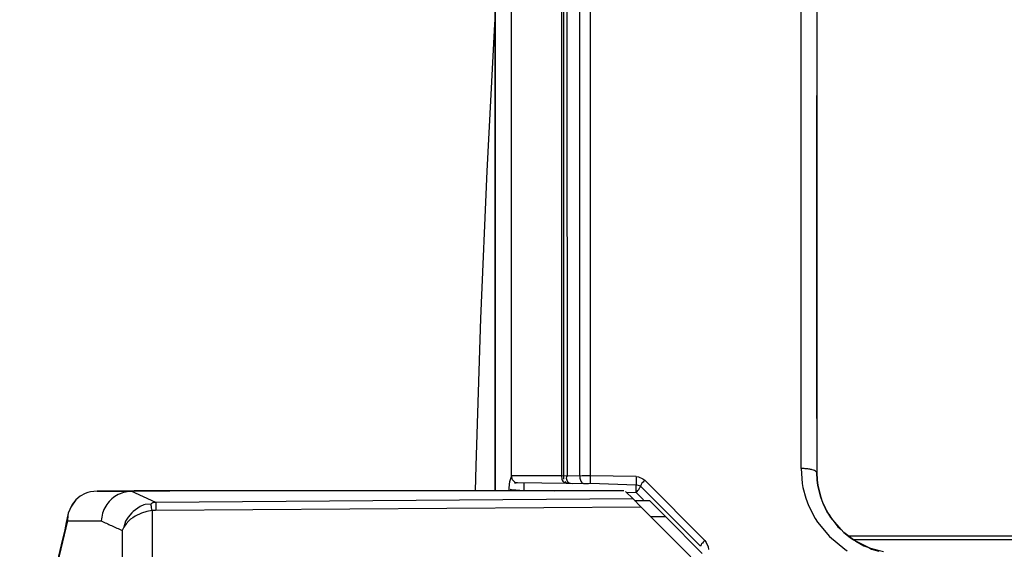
# Model space of a CAD drawing. Header units: millimetres. Extents: x -721 to -161, y -237 to 477.
# Tile 13 of 40: x -712 to -617, y 12 to 63. Entities that reach past the tile are written whole.
import ezdxf

# ---------------------------------------------------------------- set-up
doc = ezdxf.new("R2010")
doc.units = ezdxf.units.MM

# ---------------------------------------------------------------- blocks, each defined once
blk = doc.blocks.new('Rueckteil__36', base_point=(-668.629, -225.408))
at = {"color": 1, "linetype": 'Continuous'}
for p, q in [((-637.002, 20.165), (-637.002, 141.949)), ((-658.227, 19.444), (-658.227, 141.367)), ((-657.254, 141.772), (-657.254, 19.471)), ((-659.549, 140.196), (-659.461, 19.461)), ((-659.982, 19.461), (-659.982, 137.151)), ((-664.817, 19.457), (-664.817, 89.505)), ((-637.002, 20.165), (-636.888, 18.732)), ((-664.817, 19.457), (-664.993, 18.88)), ((-664.607, 19.466), (-664.817, 19.457)), ((-664.28, 19.472), (-664.607, 19.466)), ((-663.838, 19.477), (-664.28, 19.472)), ((-659.982, 19.461), (-663.838, 19.477)), ((-659.769, 19.433), (-659.982, 19.461)), ((-659.461, 19.461), (-659.769, 19.433)), ((-658.227, 19.444), (-659.461, 19.461)), ((-658.012, 19.457), (-658.227, 19.444)), ((-657.663, 19.469), (-658.012, 19.457)), ((-657.519, 19.471), (-657.663, 19.469)), ((-657.254, 19.471), (-657.519, 19.471)), ((-652.832, 19.393), (-657.254, 19.471)), ((-652.832, 19.393), (-652.602, 19.366)), ((-652.602, 19.366), (-652.181, 19.187)), ((-652.181, 19.187), (-652.005, 19.041)), ((-646.245, 13.26), (-652.005, 19.041)), ((-665.019, 18.678), (-665.07, 18.25)), ((-665.07, 18.25), (-665.07, 18.016)), ((-664.993, 18.88), (-665.019, 18.678)), ((-664.928, 18.191), (-664.79, 18.162)), ((-664.79, 18.162), (-664.398, 18.112)), ((-664.487, 18.769), (-664.23, 18.841)), ((-664.398, 18.112), (-664.148, 18.092)), ((-664.148, 18.092), (-663.999, 18.082)), ((-663.999, 18.082), (-663.603, 18.066)), ((-663.603, 18.066), (-660.714, 18.016)), ((-636.888, 18.732), (-636.821, 18.36)), ((-636.821, 18.36), (-636.549, 17.332)), ((-653.782, 17.895), (-652.838, 17.879)), ((-652.838, 17.879), (-652.121, 17.165)), ((-636.549, 17.332), (-636.282, 16.615)), ((-636.282, 16.615), (-635.639, 15.363)), ((-635.639, 15.363), (-635.411, 15.011)), ((-635.411, 15.011), (-634.282, 13.643)), ((-646.245, 13.26), (-646.095, 13.076)), ((-634.282, 13.643), (-632.801, 12.432)), ((-646.095, 13.076), (-645.917, 12.643)), ((-645.917, 12.643), (-645.894, 12.408)), ((-632.801, 12.432), (-632.56, 12.278))]:
    blk.add_line(p, q, dxfattribs=at)
at = {"color": 7, "linetype": 'Continuous'}
for p, q in [((-659.81, 139.163), (-659.818, 19.578)), ((-666.378, 109.139), (-666.378, 21.445)), ((-666.369, 18.839), (-666.368, 95.516)), ((-635.489, 69.9), (-635.489, 62.168)), ((-635.489, 62.168), (-635.489, 55.968)), ((-635.489, 55.968), (-635.489, 50.248)), ((-635.489, 50.248), (-635.489, 55.968)), ((-635.489, 50.248), (-635.489, 24.975)), ((-635.489, 24.975), (-635.489, 50.248)), ((-635.489, 24.975), (-635.489, 19.779)), ((-666.378, 21.445), (-666.378, 18.016)), ((-659.818, 19.578), (-659.769, 19.433)), ((-659.78, 19.134), (-659.769, 19.433)), ((-659.54, 18.759), (-659.653, 18.931)), ((-635.455, 19.066), (-635.489, 19.779)), ((-635.489, 19.779), (-635.455, 19.066)), ((-635.393, 18.585), (-635.455, 19.066)), ((-635.455, 19.066), (-635.393, 18.585)), ((-666.378, 18.016), (-666.369, 18.839)), ((-664.23, 18.841), (-659.54, 18.759)), ((-659.289, 18.79), (-659.54, 18.759)), ((-659.54, 18.759), (-658.899, 18.747)), ((-659.146, 18.752), (-657.843, 18.729)), ((-657.843, 18.729), (-657.419, 18.722)), ((-657.419, 18.722), (-657.261, 18.757)), ((-657.261, 18.757), (-652.833, 18.603)), ((-652.424, 18.466), (-652.833, 18.603)), ((-652.424, 18.466), (-646.664, 12.707)), ((-635.336, 18.275), (-635.393, 18.585)), ((-635.393, 18.585), (-635.336, 18.275)), ((-635.106, 17.415), (-635.336, 18.275)), ((-635.336, 18.275), (-635.106, 17.415)), ((-634.883, 16.824), (-635.106, 17.415)), ((-635.106, 17.415), (-634.979, 16.999)), ((-634.979, 16.999), (-634.883, 16.824)), ((-634.65, 16.326), (-634.883, 16.824)), ((-634.883, 16.824), (-634.65, 16.326)), ((-634.338, 15.774), (-634.65, 16.326)), ((-634.65, 16.326), (-634.478, 15.939)), ((-634.478, 15.939), (-634.338, 15.774)), ((-634.148, 15.484), (-634.338, 15.774)), ((-634.338, 15.774), (-634.148, 15.484)), ((-633.156, 14.303), (-634.148, 15.484)), ((-634.148, 15.484), (-633.454, 14.564)), ((-633.454, 14.564), (-633.156, 14.303)), ((-632.878, 14.044), (-633.156, 14.303)), ((-633.156, 14.303), (-632.878, 14.044)), ((-631.95, 13.335), (-632.878, 14.044)), ((-632.878, 14.044), (-632.297, 13.538)), ((-632.297, 13.538), (-631.95, 13.335)), ((-631.75, 13.208), (-631.95, 13.335)), ((-631.95, 13.335), (-631.75, 13.208)), ((-630.572, 12.612), (-631.75, 13.208)), ((-631.75, 13.208), (-630.983, 12.761)), ((-630.983, 12.761), (-630.572, 12.612)), ((-630.378, 12.536), (-630.572, 12.612)), ((-630.572, 12.612), (-630.378, 12.536)), ((-630.071, 12.427), (-630.378, 12.536)), ((-630.378, 12.536), (-630.247, 12.429)), ((-630.247, 12.429), (-629.522, 12.238)), ((-629.074, 12.166), (-630.071, 12.427))]:
    blk.add_line(p, q, dxfattribs=at)
at = {"color": 1, "linetype": 'Continuous'}
for points, knots in [([(-635.489, 19.779), (-635.505, 19.805), (-635.556, 19.885), (-635.705, 19.996), (-635.954, 20.061), (-636.261, 20.122), (-636.619, 20.158), (-636.871, 20.162), (-637.002, 20.165)], [0, 0, 0, 0, 0.090924, 0.283513, 0.537304, 0.856812, 1.223547, 1.614515, 1.614515, 1.614515, 1.614515]), ([(-664.817, 19.457), (-664.813, 19.422), (-664.802, 19.328), (-664.773, 19.203), (-664.709, 19.079), (-664.59, 18.996), (-664.484, 18.809), (-664.321, 18.829), (-664.23, 18.841)], [0, 0, 0, 0, 0.1065363, 0.2823708, 0.3823492, 0.5179773, 0.7134118, 0.961371, 0.961371, 0.961371, 0.961371]), ([(-664.817, 19.457), (-664.814, 19.397), (-664.811, 19.301), (-664.76, 19.183), (-664.709, 19.079), (-664.594, 18.996), (-664.514, 18.882), (-664.494, 18.796), (-664.487, 18.769)], [0, 0, 0, 0, 0.1779724, 0.2839578, 0.3839362, 0.5195644, 0.701867, 0.7848053, 0.7848053, 0.7848053, 0.7848053]), ([(-659.982, 19.461), (-659.986, 19.392), (-659.993, 19.257), (-659.942, 19.046), (-659.819, 18.901), (-659.729, 18.825), (-659.695, 18.797)], [0, 0, 0, 0, 0.2064966, 0.4076312, 0.6319068, 0.7625998, 0.7625998, 0.7625998, 0.7625998]), ([(-659.461, 19.461), (-659.497, 19.394), (-659.566, 19.266), (-659.517, 19.043), (-659.404, 18.897), (-659.32, 18.819), (-659.289, 18.79)], [0, 0, 0, 0, 0.2222762, 0.4218689, 0.6415136, 0.7674858, 0.7674858, 0.7674858, 0.7674858]), ([(-658.227, 19.444), (-658.231, 19.374), (-658.24, 19.237), (-658.199, 19.026), (-658.091, 18.876), (-658.01, 18.797), (-657.98, 18.768)], [0, 0, 0, 0, 0.2090833, 0.4115002, 0.6287365, 0.7522249, 0.7522249, 0.7522249, 0.7522249]), ([(-657.254, 19.471), (-657.254, 19.425), (-657.257, 19.305), (-657.259, 19.147), (-657.261, 18.995), (-657.261, 18.881), (-657.261, 18.801), (-657.261, 18.762), (-657.261, 18.757)], [0, 0, 0, 0, 0.1364472, 0.3592478, 0.4749778, 0.5942581, 0.6991468, 0.7141309, 0.7141309, 0.7141309, 0.7141309]), ([(-652.832, 19.393), (-652.833, 19.348), (-652.835, 19.228), (-652.838, 19.068), (-652.84, 18.903), (-652.836, 18.766), (-652.834, 18.662), (-652.833, 18.61), (-652.833, 18.603)], [0, 0, 0, 0, 0.1364098, 0.3591348, 0.4795676, 0.6321318, 0.7703181, 0.790059, 0.790059, 0.790059, 0.790059]), ([(-652.005, 19.041), (-652.035, 19.01), (-652.116, 18.929), (-652.219, 18.82), (-652.318, 18.704), (-652.365, 18.592), (-652.403, 18.512), (-652.421, 18.471), (-652.424, 18.466)], [0, 0, 0, 0, 0.1303535, 0.3413237, 0.4519332, 0.5833842, 0.7018232, 0.7187431, 0.7187431, 0.7187431, 0.7187431]), ([(-663.603, 18.066), (-663.602, 18.112), (-663.6, 18.233), (-663.597, 18.393), (-663.596, 18.548), (-663.597, 18.664), (-663.598, 18.745), (-663.598, 18.786), (-663.598, 18.791)], [0, 0, 0, 0, 0.1378066, 0.3633726, 0.481055, 0.6027478, 0.7098158, 0.7251112, 0.7251112, 0.7251112, 0.7251112]), ([(-652.838, 17.879), (-652.837, 17.925), (-652.834, 18.046), (-652.832, 18.206), (-652.83, 18.361), (-652.831, 18.476), (-652.832, 18.557), (-652.833, 18.598), (-652.833, 18.603)], [0, 0, 0, 0, 0.1376959, 0.3630351, 0.4805564, 0.6020508, 0.7089396, 0.7242095, 0.7242095, 0.7242095, 0.7242095]), ([(-652.838, 17.879), (-652.807, 17.91), (-652.726, 17.991), (-652.622, 18.101), (-652.523, 18.219), (-652.48, 18.335), (-652.444, 18.418), (-652.426, 18.461), (-652.424, 18.466)], [0, 0, 0, 0, 0.1310208, 0.3432879, 0.4549451, 0.5891645, 0.7103593, 0.7276729, 0.7276729, 0.7276729, 0.7276729]), ([(-646.245, 13.26), (-646.275, 13.229), (-646.354, 13.15), (-646.456, 13.043), (-646.553, 12.931), (-646.603, 12.825), (-646.642, 12.75), (-646.662, 12.711), (-646.664, 12.707)], [0, 0, 0, 0, 0.1283733, 0.3355722, 0.4434895, 0.5699029, 0.6834991, 0.6997271, 0.6997271, 0.6997271, 0.6997271])]:
    blk.add_open_spline(points, degree=3, knots=knots, dxfattribs=at)
at = {"color": 7, "linetype": 'Continuous'}
for points, knots in [([(-659.695, 18.797), (-659.65, 18.786), (-659.598, 18.773), (-659.547, 18.76), (-659.54, 18.759)], [0, 0, 0, 0, 0.1398335, 0.1598098, 0.1598098, 0.1598098, 0.1598098]), ([(-657.98, 18.768), (-657.974, 18.766), (-657.929, 18.753), (-657.883, 18.74), (-657.843, 18.729)], [0, 0, 0, 0, 0.0178704, 0.1429632, 0.1429632, 0.1429632, 0.1429632])]:
    blk.add_open_spline(points, degree=3, knots=knots, dxfattribs=at)
blk.add_open_spline([(-659.289, 18.79), (-659.265, 18.784), (-659.217, 18.771), (-659.169, 18.758), (-659.146, 18.752)], degree=3, dxfattribs=at)
blk = doc.blocks.new('Abdeckblech__37', base_point=(-668.256, -107.208))
at = {"color": 7, "linetype": 'Continuous'}
for p, q in [((-667.135, 48.699), (-666.404, 62.822)), ((-666.404, 62.822), (-666.378, 63.24)), ((-667.734, 34.57), (-667.135, 48.699)), ((-668.199, 20.436), (-667.734, 34.57)), ((-668.256, 18.016), (-668.199, 20.436))]:
    blk.add_line(p, q, dxfattribs=at)
blk = doc.blocks.new('Rueckteil-kpl___38', base_point=(-668.629, -225.408))
for name, p in [('Rueckteil__36', (-668.629, -225.408)), ('Abdeckblech__37', (-668.256, -107.208))]:
    blk.add_blockref(name, p)
blk = doc.blocks.new('Griff__39', base_point=(-720.837, -61.986))
at = {"color": 7, "linetype": 'Continuous'}
for p, q in [((-704.582, 17.985), (-705.222, 17.925)), ((-704.582, 17.985), (-705.222, 17.925)), ((-701.035, 18.016), (-704.394, 17.986)), ((-701.035, 18.016), (-704.394, 17.986)), ((-701.334, 17.985), (-697.617, 18.018)), ((-697.853, 18.016), (-701.035, 18.016)), ((-701.035, 18.016), (-697.853, 18.016)), ((-697.617, 18.018), (-697.853, 18.016)), ((-697.853, 18.016), (-697.617, 18.018)), ((-696.139, 18.016), (-697.617, 18.018)), ((-654.026, 18.016), (-696.139, 18.016)), ((-653.133, 17.246), (-653.859, 17.972)), ((-706.639, 17.149), (-707.124, 16.475)), ((-706.639, 17.149), (-706.835, 16.914)), ((-706.223, 17.501), (-706.639, 17.149)), ((-706.223, 17.501), (-706.639, 17.149)), ((-705.746, 17.762), (-706.223, 17.501)), ((-705.746, 17.762), (-706.223, 17.501)), ((-705.5, 17.852), (-705.746, 17.762)), ((-705.5, 17.852), (-705.746, 17.762)), ((-705.222, 17.925), (-705.5, 17.852)), ((-705.222, 17.925), (-705.5, 17.852)), ((-652.378, 16.491), (-653.133, 17.246)), ((-652.999, 17.112), (-651.56, 17.087)), ((-649.993, 15.52), (-651.56, 17.087)), ((-707.23, 16.232), (-707.366, 15.873)), ((-707.124, 16.475), (-707.23, 16.232)), ((-707.124, 16.475), (-707.23, 16.232)), ((-706.978, 16.722), (-707.124, 16.475)), ((-647.576, 11.689), (-652.378, 16.491)), ((-707.366, 15.873), (-707.569, 14.974)), ((-707.366, 15.873), (-707.412, 15.647)), ((-646.489, 12.016), (-649.993, 15.52)), ((-707.696, 14.296), (-708.044, 12.84)), ((-707.569, 14.974), (-707.696, 14.296)), ((-708.044, 12.84), (-709.191, 8.012))]:
    blk.add_line(p, q, dxfattribs=at)
at = {"color": 1, "linetype": 'Continuous'}
for p, q in [((-704.394, 17.986), (-704.104, 17.989)), ((-704.104, 17.989), (-701.035, 18.016)), ((-698.961, 16.919), (-701.334, 17.985)), ((-706.639, 17.149), (-706.978, 16.722)), ((-706.223, 17.501), (-706.639, 17.149)), ((-653.133, 17.246), (-698.961, 16.919)), ((-707.23, 16.232), (-707.366, 15.873)), ((-706.978, 16.722), (-707.23, 16.232)), ((-700.452, 16.516), (-701.142, 16.029)), ((-700.12, 16.673), (-700.452, 16.516)), ((-699.973, 16.73), (-700.12, 16.673)), ((-699.434, 16.758), (-699.973, 16.73)), ((-699.31, 16.126), (-699.828, 16.031)), ((-699.31, 16.126), (-699.31, 8.921)), ((-698.969, 16.157), (-652.378, 16.491)), ((-707.412, 15.647), (-707.437, 15.143)), ((-707.412, 15.647), (-707.437, 15.143)), ((-707.366, 15.873), (-707.412, 15.647)), ((-701.62, 15.497), (-701.862, 15.111)), ((-701.549, 15.15), (-701.813, 14.87)), ((-701.275, 15.903), (-701.62, 15.497)), ((-701.38, 15.295), (-701.549, 15.15)), ((-701.181, 15.442), (-701.38, 15.295)), ((-701.142, 16.029), (-701.275, 15.903)), ((-700.931, 15.598), (-701.181, 15.442)), ((-700.321, 15.881), (-700.931, 15.598)), ((-699.828, 16.031), (-700.321, 15.881)), ((-649.993, 15.52), (-651.432, 15.545)), ((-702.029, 14.557), (-702.177, 14.229)), ((-702.029, 14.557), (-702.177, 14.229)), ((-702.177, 14.229), (-702.177, 8.891)), ((-701.862, 15.111), (-702.029, 14.557)), ((-701.813, 14.87), (-702.029, 14.557))]:
    blk.add_line(p, q, dxfattribs=at)
at = {"color": 7, "linetype": 'Continuous'}
blk.add_open_spline([(-704.394, 17.986), (-704.426, 17.986), (-704.488, 17.986), (-704.551, 17.985), (-704.582, 17.985)], degree=3, dxfattribs=at)
at = {"color": 1, "linetype": 'Continuous'}
for points, knots in [([(-704.582, 17.985), (-704.062, 17.985), (-702.979, 17.984), (-701.897, 17.984), (-701.334, 17.985)], [0, 0, 0, 0, 1.561244, 3.247645, 3.247645, 3.247645, 3.247645]), ([(-698.961, 16.919), (-699.046, 16.917), (-699.221, 16.915), (-699.362, 16.811), (-699.434, 16.758)], [0, 0, 0, 0, 0.2502903, 0.5108561, 0.5108561, 0.5108561, 0.5108561]), ([(-699.31, 16.126), (-699.327, 16.217), (-699.358, 16.383), (-699.399, 16.589), (-699.423, 16.708), (-699.433, 16.752), (-699.434, 16.758)], [0, 0, 0, 0, 0.277218, 0.5088683, 0.6273173, 0.6442386, 0.6442386, 0.6442386, 0.6442386]), ([(-698.961, 16.919), (-698.961, 16.911), (-698.962, 16.848), (-698.966, 16.691), (-698.97, 16.445), (-698.97, 16.254), (-698.969, 16.157)], [0, 0, 0, 0, 0.0236387, 0.1891095, 0.4706633, 0.7617969, 0.7617969, 0.7617969, 0.7617969]), ([(-707.437, 15.143), (-708.286, 11.577), (-709.98, 4.457), (-711.348, -2.732), (-712.031, -6.321)], [0, 0, 0, 0, 10.994866, 21.952797, 21.952797, 21.952797, 21.952797]), ([(-707.437, 15.143), (-706.914, 15.143), (-705.837, 15.143), (-704.76, 15.144), (-704.206, 15.145)], [0, 0, 0, 0, 1.569505, 3.231165, 3.231165, 3.231165, 3.231165]), ([(-704.206, 15.145), (-703.874, 14.991), (-703.2, 14.679), (-702.521, 14.381), (-702.177, 14.229)], [0, 0, 0, 0, 1.098443, 2.226375, 2.226375, 2.226375, 2.226375])]:
    blk.add_open_spline(points, degree=3, knots=knots, dxfattribs=at)
at = {"color": 7, "linetype": 'Continuous'}
blk.add_open_spline([(-701.334, 17.985), (-701.577, 17.959), (-702.063, 17.909), (-702.741, 17.604), (-703.33, 17.153), (-703.79, 16.566), (-704.108, 15.885), (-704.173, 15.392), (-704.206, 15.145)], degree=3, knots=[0, 0, 0, 0, 0.727845, 1.459258, 2.194886, 2.934355, 3.676378, 4.419063, 4.419063, 4.419063, 4.419063], dxfattribs=at)
at = {"color": 1, "linetype": 'Continuous'}
blk.add_open_spline([(-698.969, 16.157), (-699.026, 16.152), (-699.14, 16.141), (-699.253, 16.131), (-699.31, 16.126)], degree=3, dxfattribs=at)
blk = doc.blocks.new('Deckelprofil_seitlich_2__48', base_point=(-635.489, 13.353))
at = {"color": 1, "linetype": 'Continuous'}
for p, q in [((-632.447, 13.714), (-495.089, 13.714)), ((-631.974, 13.353), (-495.089, 13.353))]:
    blk.add_line(p, q, dxfattribs=at)
blk = doc.blocks.new('Gehaeuse_kpl__85', base_point=(-635.489, -225.958))
blk.add_blockref('Deckelprofil_seitlich_2__48', (-635.489, 13.353))
blk = doc.blocks.new('L10-für-dxf-Internet__87', base_point=(-720.837, -236.984))
for name, p in [('Gehaeuse_kpl__85', (-635.489, -225.958)), ('Rueckteil-kpl___38', (-668.629, -225.408)), ('Griff__39', (-720.837, -61.986))]:
    blk.add_blockref(name, p)
blk = doc.blocks.new('SA_LinksA', base_point=(-491, 104))
blk.add_blockref('L10-für-dxf-Internet__87', (-720.837, -236.984))

msp = doc.modelspace()

# ---------------------------------------------------------------- block references
msp.add_blockref('SA_LinksA', (-491, 104))

doc.saveas('drawing.dxf')
